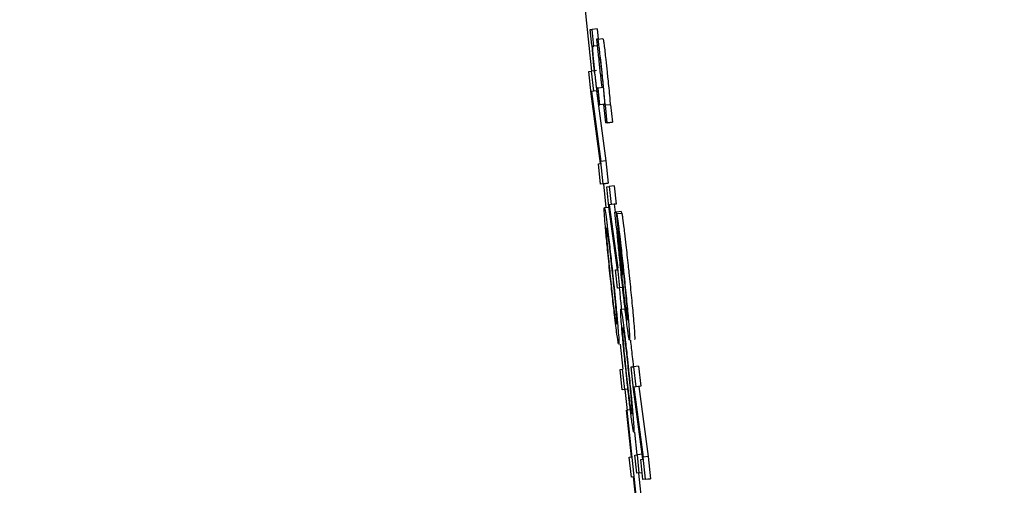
# Model space of a CAD drawing. Header units: inches. Extents: x 170 to 312, y 215 to 248.
# Tile 228 of 256: x 210.2396 to 210.2776, y 223.88 to 223.8979. Entities that reach past the tile are written whole.
import ezdxf

# ---------------------------------------------------------------- set-up
doc = ezdxf.new("R2010")
doc.units = ezdxf.units.IN
doc.header["$LTSCALE"] = 0.25
doc.header["$MEASUREMENT"] = 0
doc.layers.add('ANNOTATIONS', color=1, linetype='Continuous')
doc.layers.add('MOTOR LH', color=7, linetype='Continuous')
doc.styles.add('ARIAL', font='arial.ttf', dxfattribs={"height": 0.09375})
doc.dimstyles.new('STANDARD$0', dxfattribs={"dimtxt": 0.09375, "dimasz": 0.09375, "dimexe": 0.03125, "dimexo": 0.046875, "dimgap": 0.09, "dimtad": 0, "dimtih": 1, "dimtoh": 1, "dimdec": 4, "dimzin": 0, "dimdsep": 46, "dimtxsty": 'ARIAL', "dimcen": 0.09, "dimadec": 0, "dimazin": 0, "dimtfac": 1, "dimtdec": 4, "dimtofl": 0, "dimtmove": 0, "dimatfit": 1, "dimfxl": 1, "dimtolj": 1, "dimtzin": 0, "dimarcsym": 0})

# ---------------------------------------------------------------- blocks, each defined once
blk = doc.blocks.new('*D154')
at = {"layer": 'ANNOTATIONS', "color": 0, "lineweight": -2, "transparency": 16777216}
for p, q in [((209.9529949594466, 224.4367350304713), (211.7989574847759, 224.4367350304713)), ((211.7677074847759, 224.3429850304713), (211.7677074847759, 222.643354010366)), ((211.7677074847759, 220.5088628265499), (211.7677074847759, 222.2084938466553)), ((211.0371824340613, 220.4151128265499), (211.7989574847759, 220.4151128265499))]:
    blk.add_line(p, q, dxfattribs=at)
at = {"layer": 'ANNOTATIONS', "color": 0, "transparency": 16777216}
for points in [[(211.7520824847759, 224.3429850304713), (211.7833324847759, 224.3429850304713), (211.7677074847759, 224.4367350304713)], [(211.7520824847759, 220.5088628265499), (211.7833324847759, 220.5088628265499), (211.7677074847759, 220.4151128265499)]]:
    blk.add_solid(points, dxfattribs=at)
at = {"layer": 'defpoints', "color": 0, "transparency": 16777216}
for p in [(209.9061199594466, 224.4367350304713), (210.9903074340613, 220.4151128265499), (211.7677074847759, 220.4151128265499)]:
    blk.add_point(p, dxfattribs=at)
at = {"layer": 'ANNOTATIONS', "color": 0, "transparency": 16777216, "insert": (211.7677074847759, 222.4259239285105), "char_height": 0.09375, "attachment_point": 5, "style": 'ARIAL'}
blk.add_mtext('\\A1;OPENING\\PHEIGHT', dxfattribs=at)
blk = doc.blocks.new('*D155')
at = {"layer": 'ANNOTATIONS', "color": 0, "lineweight": -2, "transparency": 16777216}
for p, q in [((209.9529949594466, 225.2727186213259), (212.453946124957, 225.2727186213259)), ((212.422696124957, 225.1789686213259), (212.422696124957, 223.0613458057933)), ((212.422696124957, 220.5088628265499), (212.422696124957, 222.6264856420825)), ((211.9575265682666, 220.4151128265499), (212.453946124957, 220.4151128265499))]:
    blk.add_line(p, q, dxfattribs=at)
at = {"layer": 'ANNOTATIONS', "color": 0, "transparency": 16777216}
for points in [[(212.407071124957, 225.1789686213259), (212.438321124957, 225.1789686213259), (212.422696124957, 225.2727186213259)], [(212.407071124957, 220.5088628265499), (212.438321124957, 220.5088628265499), (212.422696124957, 220.4151128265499)]]:
    blk.add_solid(points, dxfattribs=at)
at = {"layer": 'defpoints', "color": 0, "transparency": 16777216}
for p in [(209.9061199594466, 225.2727186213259), (211.9106515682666, 220.4151128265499), (212.422696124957, 220.4151128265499)]:
    blk.add_point(p, dxfattribs=at)
at = {"layer": 'ANNOTATIONS', "color": 0, "transparency": 16777216, "insert": (212.422696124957, 222.8439157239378), "char_height": 0.09375, "attachment_point": 5, "style": 'ARIAL'}
blk.add_mtext('\\A1;TOTAL\\PHEIGHT', dxfattribs=at)

msp = doc.modelspace()

# ---------------------------------------------------------------- linework, layer by layer
at = {"layer": 'MOTOR LH'}
for p, q in [((210.261322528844, 223.8994333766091), (210.2616893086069, 223.8959298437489)), ((210.2616326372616, 223.8975288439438), (210.2617030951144, 223.8975377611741)), ((210.2616953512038, 223.896932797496), (210.2616326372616, 223.8975288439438)), ((210.2618988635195, 223.8975584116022), (210.2617030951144, 223.8975377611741)), ((210.2617707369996, 223.8968947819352), (210.2617030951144, 223.8975377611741)), ((210.2618988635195, 223.8975584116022), (210.2619402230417, 223.8971651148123)), ((210.2617061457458, 223.8969342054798), (210.2616953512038, 223.896932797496)), ((210.2617345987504, 223.8968900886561), (210.2617707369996, 223.8968947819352)), ((210.2619074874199, 223.8969093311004), (210.2617707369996, 223.8968947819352)), ((210.2619283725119, 223.8971637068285), (210.2618813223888, 223.8971576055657)), ((210.2618813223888, 223.8971576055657), (210.2619564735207, 223.8964432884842)), ((210.2619284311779, 223.8971637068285), (210.2621241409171, 223.8971843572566)), ((210.2619564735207, 223.8964432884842), (210.2620019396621, 223.8964489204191)), ((210.2615786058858, 223.8959162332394), (210.2616751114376, 223.8959284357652)), ((210.2616690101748, 223.8950564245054), (210.2615786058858, 223.8959162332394)), ((210.2618708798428, 223.8959490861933), (210.2616751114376, 223.8959284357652)), ((210.2616751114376, 223.8959284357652), (210.2617569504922, 223.8951507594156)), ((210.2620303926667, 223.8923610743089), (210.2616690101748, 223.8950564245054)), ((210.2618766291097, 223.8951615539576), (210.2616809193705, 223.8951409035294)), ((210.2617569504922, 223.8951507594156), (210.2616809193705, 223.8951409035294)), ((210.2616809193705, 223.8951409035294), (210.2620414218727, 223.8924450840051)), ((210.2619526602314, 223.8951714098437), (210.2617569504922, 223.8951507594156)), ((210.2618766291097, 223.8951615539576), (210.2622371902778, 223.8924657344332)), ((210.2619412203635, 223.8952737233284), (210.261896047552, 223.8952680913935)), ((210.2621369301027, 223.8952943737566), (210.2619412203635, 223.8952737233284)), ((210.2620088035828, 223.8946307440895), (210.2619412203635, 223.8952737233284)), ((210.2619632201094, 223.8946246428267), (210.2620088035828, 223.8946307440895)), ((210.2622045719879, 223.8946513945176), (210.2620088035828, 223.8946307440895)), ((210.2621901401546, 223.8946476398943), (210.262145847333, 223.8946420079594)), ((210.262145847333, 223.8946420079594), (210.2622209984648, 223.8939276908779)), ((210.2622045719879, 223.8946513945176), (210.2621589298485, 223.8946452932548)), ((210.262220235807, 223.8946138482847), (210.2622116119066, 223.8946129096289)), ((210.2624160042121, 223.8946344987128), (210.262220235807, 223.8946138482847)), ((210.2622914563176, 223.8939366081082), (210.262220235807, 223.8946138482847)), ((210.2624160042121, 223.8946344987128), (210.2624872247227, 223.8939572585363)), ((210.26241676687, 223.893948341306), (210.2622209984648, 223.8939276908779)), ((210.2622914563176, 223.8939366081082), (210.2622209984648, 223.8939276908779)), ((210.2622914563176, 223.8939366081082), (210.2624872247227, 223.8939572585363)), ((210.2624872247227, 223.8939572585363), (210.26241676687, 223.893948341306)), ((210.2619534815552, 223.8923512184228), (210.2620303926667, 223.8923610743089)), ((210.2620352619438, 223.8915735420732), (210.2619534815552, 223.8923512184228)), ((210.2622371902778, 223.8924657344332), (210.2620414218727, 223.8924450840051)), ((210.2621318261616, 223.8915857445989), (210.2620414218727, 223.8924450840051)), ((210.2622371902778, 223.8924657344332), (210.2623275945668, 223.8916063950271)), ((210.2622310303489, 223.8915937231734), (210.2620352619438, 223.8915735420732)), ((210.2621318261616, 223.8915857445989), (210.2620352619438, 223.8915735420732)), ((210.2621318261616, 223.8915857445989), (210.2623275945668, 223.8916063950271)), ((210.2621442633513, 223.8915848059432), (210.2622400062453, 223.8906705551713)), ((210.2623275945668, 223.8916063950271), (210.2622310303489, 223.8915937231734)), ((210.2622698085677, 223.8914702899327), (210.2623663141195, 223.8914824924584)), ((210.2623511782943, 223.8906963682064), (210.2622698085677, 223.8914702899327)), ((210.2625620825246, 223.8915031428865), (210.2623663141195, 223.8914824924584)), ((210.2623663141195, 223.8914824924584), (210.2624399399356, 223.8907822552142)), ((210.2625620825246, 223.8915031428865), (210.2626357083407, 223.8908029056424)), ((210.2625596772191, 223.8907930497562), (210.2623639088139, 223.8907728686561)), ((210.2624399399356, 223.8907822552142), (210.2623639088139, 223.8907728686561)), ((210.2623639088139, 223.8907728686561), (210.2626960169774, 223.8883473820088)), ((210.2626357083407, 223.8908029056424), (210.2624399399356, 223.8907822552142)), ((210.2626357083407, 223.8908029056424), (210.2625596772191, 223.8907930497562)), ((210.2625596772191, 223.8907930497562), (210.2626009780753, 223.890491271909)), ((210.2621809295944, 223.8906639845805), (210.2623531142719, 223.8906822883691)), ((210.2626841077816, 223.8882713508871), (210.2623511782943, 223.8906963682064)), ((210.2625826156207, 223.8904889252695), (210.2626350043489, 223.8904959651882)), ((210.2626334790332, 223.8900055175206), (210.2625826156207, 223.8904889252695)), ((210.262830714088, 223.8905161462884), (210.2626350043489, 223.8904959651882)), ((210.2626350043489, 223.8904959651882), (210.2628882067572, 223.8880878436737)), ((210.262655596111, 223.8904344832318), (210.2628513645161, 223.8904551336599)), ((210.262655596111, 223.8904344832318), (210.2627373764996, 223.8896563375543)), ((210.262830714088, 223.8905161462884), (210.2628373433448, 223.8904532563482)), ((210.2626644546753, 223.8898281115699), (210.2626334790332, 223.8900055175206)), ((210.2628758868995, 223.8880864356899), (210.2626950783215, 223.8898055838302)), ((210.2626071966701, 223.888261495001), (210.2626841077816, 223.8882713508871)), ((210.2626808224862, 223.8875617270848), (210.2626071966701, 223.888261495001)), ((210.2626653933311, 223.8884074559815), (210.2626800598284, 223.8882708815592)), ((210.262777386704, 223.8875739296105), (210.2626960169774, 223.8883473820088)), ((210.2628882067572, 223.8880878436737), (210.2628758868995, 223.8880864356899)), ((210.2628765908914, 223.887581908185), (210.2626808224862, 223.8875617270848)), ((210.262777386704, 223.8875739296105), (210.2626808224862, 223.8875617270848)), ((210.2628168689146, 223.8867436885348), (210.2630125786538, 223.8867643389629)), ((210.2627912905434, 223.885404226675), (210.2628929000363, 223.8844341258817)), ((210.2627874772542, 223.8844209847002), (210.262883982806, 223.8844331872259)), ((210.2628692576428, 223.8836433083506), (210.2627874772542, 223.8844209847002)), ((210.2629658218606, 223.8836555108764), (210.262883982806, 223.8844331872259)), ((210.2632103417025, 223.8845200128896), (210.2633069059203, 223.8845322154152)), ((210.2633007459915, 223.8836602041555), (210.2632103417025, 223.8845200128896)), ((210.2635026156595, 223.8845528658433), (210.2633069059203, 223.8845322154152)), ((210.2633069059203, 223.8845322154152), (210.2633886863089, 223.8837545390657)), ((210.2635026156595, 223.8845528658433), (210.2635844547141, 223.8837751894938)), ((210.2630649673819, 223.8836634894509), (210.2628692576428, 223.8836433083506)), ((210.2629658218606, 223.8836555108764), (210.2628692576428, 223.8836433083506)), ((210.2629745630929, 223.8836541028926), (210.263059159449, 223.8828459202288)), ((210.2636621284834, 223.8809648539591), (210.2633007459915, 223.8836602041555)), ((210.2635083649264, 223.8837653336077), (210.2633126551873, 223.8837446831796)), ((210.2633886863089, 223.8837545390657), (210.2633126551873, 223.8837446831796)), ((210.2633126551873, 223.8837446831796), (210.2636732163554, 223.8810493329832)), ((210.2635844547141, 223.8837751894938), (210.2633886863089, 223.8837545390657)), ((210.2635844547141, 223.8837751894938), (210.2635083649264, 223.8837653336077)), ((210.2635083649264, 223.8837653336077), (210.2638689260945, 223.8810695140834)), ((210.2630372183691, 223.8828576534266), (210.2630495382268, 223.8828590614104)), ((210.2632262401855, 223.8810601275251), (210.2630372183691, 223.8828576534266)), ((210.2632453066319, 223.8828797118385), (210.2630495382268, 223.8828590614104)), ((210.2630495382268, 223.8828590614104), (210.2635093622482, 223.8784863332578)), ((210.2633370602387, 223.8820072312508), (210.2634289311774, 223.8811333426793)), ((210.2631419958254, 223.8810493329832), (210.2632262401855, 223.8810601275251)), ((210.26322383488, 223.8802716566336), (210.2631419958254, 223.8810493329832)), ((210.2633577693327, 223.881124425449), (210.2634543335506, 223.8811366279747)), ((210.2634313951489, 223.8804241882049), (210.2633577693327, 223.881124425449)), ((210.2636365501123, 223.8811558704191), (210.2634543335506, 223.8811366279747)), ((210.2635279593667, 223.8804363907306), (210.2634543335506, 223.8811366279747)), ((210.2635852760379, 223.8809549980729), (210.2636621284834, 223.8809648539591)), ((210.2636670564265, 223.8801773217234), (210.2635852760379, 223.8809549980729)), ((210.2638689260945, 223.8810695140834), (210.2636732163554, 223.8810493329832)), ((210.2637636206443, 223.8801895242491), (210.2636732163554, 223.8810493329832)), ((210.2638689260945, 223.8810695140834), (210.2639593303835, 223.8802101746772)), ((210.2633080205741, 223.8802824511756), (210.26322383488, 223.8802716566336)), ((210.2633082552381, 223.8802805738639), (210.26322383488, 223.8802716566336)), ((210.2634970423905, 223.8784849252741), (210.2633080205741, 223.8802824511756)), ((210.263627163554, 223.880444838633), (210.2634313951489, 223.8804241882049)), ((210.2635279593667, 223.8804363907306), (210.2634313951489, 223.8804241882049)), ((210.2635027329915, 223.8804316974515), (210.2637051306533, 223.8785069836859)), ((210.2635279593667, 223.8804363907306), (210.2636385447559, 223.8804481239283)), ((210.2636387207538, 223.8804462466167), (210.263627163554, 223.880444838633)), ((210.2638627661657, 223.8801979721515), (210.2636670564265, 223.8801773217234)), ((210.2637636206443, 223.8801895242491), (210.2636670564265, 223.8801773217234)), ((210.2637636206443, 223.8801895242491), (210.2639593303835, 223.8802101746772)), ((210.2639593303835, 223.8802101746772), (210.2638627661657, 223.8801979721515))]:
    msp.add_line(p, q, dxfattribs=at)
for points, knots in [([(210.2618109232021, 223.8958139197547), (210.2617956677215, 223.8959610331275), (210.2617680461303, 223.8962273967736), (210.2617350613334, 223.8965720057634), (210.2617157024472, 223.8967979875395), (210.2617090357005, 223.8968930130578), (210.2617061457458, 223.8969342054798)], [0, 0, 0, 0, 0.3086250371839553, 0.558796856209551, 0.8087437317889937, 1, 1, 1, 1]), ([(210.2617284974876, 223.8968487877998), (210.2617288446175, 223.8968617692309), (210.2617295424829, 223.8968878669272), (210.2617329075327, 223.8968893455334), (210.2617345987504, 223.8968900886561)], [0, 0, 0, 0, 0.497416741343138, 1, 1, 1, 1]), ([(210.2617387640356, 223.8966802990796), (210.2617362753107, 223.896713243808), (210.2617304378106, 223.8967905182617), (210.2617292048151, 223.8968275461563), (210.2617284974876, 223.8968487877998)], [0, 0, 0, 0, 0.4263340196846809, 1, 1, 1, 1]), ([(210.2620904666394, 223.8958683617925), (210.2620731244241, 223.8960315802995), (210.2620432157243, 223.8963130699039), (210.2620013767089, 223.8966830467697), (210.2619684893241, 223.8969488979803), (210.2619410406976, 223.8971371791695), (210.2619331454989, 223.8971537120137), (210.2619283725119, 223.8971637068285)], [0, 0, 0, 0, 0.2191715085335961, 0.3779871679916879, 0.5376334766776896, 0.7204795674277, 1, 1, 1, 1]), ([(210.2621241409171, 223.8971843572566), (210.2621292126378, 223.8971732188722), (210.2621371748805, 223.8971557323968), (210.2621657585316, 223.896958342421), (210.2621978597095, 223.8966964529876), (210.2622397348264, 223.8963263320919), (210.2622688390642, 223.8960522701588), (210.2622861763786, 223.8958890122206)], [0, 0, 0, 0, 0.294698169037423, 0.4626552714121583, 0.6320000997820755, 0.7807834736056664, 1, 1, 1, 1]), ([(210.2618077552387, 223.8959490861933), (210.2617987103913, 223.8960365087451), (210.2617806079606, 223.8962114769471), (210.2617551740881, 223.8964782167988), (210.2617448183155, 223.8966057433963), (210.2617387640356, 223.8966802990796)], [0, 0, 0, 0, 0.2931800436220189, 0.5867729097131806, 1, 1, 1, 1]), ([(210.2619565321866, 223.8964432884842), (210.2619631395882, 223.8963724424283), (210.2619765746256, 223.8962283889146), (210.2619944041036, 223.8960568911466), (210.2620034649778, 223.8959697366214)], [0, 0, 0, 0, 0.491803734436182, 1, 1, 1, 1]), ([(210.2620019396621, 223.8964489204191), (210.2620051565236, 223.8964423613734), (210.2620101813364, 223.8964321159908), (210.2620276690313, 223.8963134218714), (210.2620474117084, 223.8961532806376), (210.2620722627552, 223.8959343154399), (210.2620889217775, 223.8957773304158), (210.2620983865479, 223.8956881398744)], [0, 0, 0, 0, 0.3079804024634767, 0.4810725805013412, 0.6559278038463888, 0.8045164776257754, 0.9999999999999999, 0.9999999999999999, 0.9999999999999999, 0.9999999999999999]), ([(210.2618648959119, 223.8954403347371), (210.2618593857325, 223.8954853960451), (210.2618483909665, 223.8955753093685), (210.2618279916, 223.8957578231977), (210.2618146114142, 223.8958842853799), (210.2618077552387, 223.8959490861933)], [0, 0, 0, 0, 0.3287971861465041, 0.6560672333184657, 1, 1, 1, 1]), ([(210.2618109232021, 223.8958139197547), (210.2618294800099, 223.8956401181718), (210.2618606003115, 223.895348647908), (210.2618932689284, 223.8950679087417), (210.261906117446, 223.8949635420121), (210.2619089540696, 223.8949405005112)], [0, 0, 0, 0, 0.5350889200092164, 0.8973595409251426, 1, 1, 1, 1]), ([(210.2620034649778, 223.8959697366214), (210.2620131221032, 223.8958791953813), (210.2620294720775, 223.8957259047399), (210.2620491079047, 223.8955541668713), (210.2620575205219, 223.8954859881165), (210.262060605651, 223.8954609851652)], [0, 0, 0, 0, 0.4774661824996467, 0.8083730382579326, 1, 1, 1, 1]), ([(210.2621540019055, 223.8952436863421), (210.2621459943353, 223.8953250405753), (210.2621262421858, 223.895525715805), (210.262103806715, 223.8957405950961), (210.2620904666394, 223.8958683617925)], [0, 0, 0, 0, 0.4054024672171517, 1, 1, 1, 1]), ([(210.2622861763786, 223.8958890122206), (210.2622952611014, 223.8958023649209), (210.2623177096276, 223.8955882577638), (210.2623378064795, 223.8953852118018), (210.2623497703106, 223.8952643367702)], [0, 0, 0, 0, 0.4046912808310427, 0.9999999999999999, 0.9999999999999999, 0.9999999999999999, 0.9999999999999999]), ([(210.261896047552, 223.8952680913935), (210.2618925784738, 223.8952727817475), (210.2618876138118, 223.8952794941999), (210.261873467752, 223.8953740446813), (210.2618663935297, 223.8954287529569), (210.2618648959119, 223.8954403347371)], [0, 0, 0, 0, 0.6464554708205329, 0.9251543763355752, 1, 1, 1, 1]), ([(210.262060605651, 223.8954609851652), (210.2620651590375, 223.895426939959), (210.2620779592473, 223.8953312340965), (210.2620851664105, 223.8952987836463), (210.2620884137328, 223.8952941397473), (210.2620892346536, 223.8952929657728)], [0, 0, 0, 0, 0.2920645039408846, 0.8210343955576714, 1, 1, 1, 1]), ([(210.2620983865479, 223.8956881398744), (210.2621091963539, 223.8955834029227), (210.2621307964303, 223.8953741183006), (210.2621550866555, 223.8951185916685), (210.2621665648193, 223.894987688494), (210.2621714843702, 223.8949315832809)], [0, 0, 0, 0, 0.3640431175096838, 0.7274283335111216, 1, 1, 1, 1]), ([(210.2622116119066, 223.8946129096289), (210.2622034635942, 223.8947061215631), (210.2621869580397, 223.8948949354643), (210.262165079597, 223.895126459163), (210.2621540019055, 223.8952436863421)], [0, 0, 0, 0, 0.4936709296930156, 1, 1, 1, 1]), ([(210.2623497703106, 223.8952643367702), (210.2623618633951, 223.8951364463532), (210.2623836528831, 223.89490601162), (210.2624000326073, 223.8947174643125), (210.2624073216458, 223.894633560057)], [0, 0, 0, 0, 0.5549962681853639, 1, 1, 1, 1]), ([(210.2619089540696, 223.8949405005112), (210.261918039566, 223.8948711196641), (210.2619411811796, 223.8946944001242), (210.2619550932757, 223.8946348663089), (210.2619610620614, 223.8946273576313), (210.2619632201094, 223.8946246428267)], [0, 0, 0, 0, 0.2921222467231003, 0.7440628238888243, 1, 1, 1, 1]), ([(210.2621714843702, 223.8949315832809), (210.2621781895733, 223.8948510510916), (210.2621895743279, 223.8947143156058), (210.2621920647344, 223.8946515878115), (210.2621904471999, 223.8946482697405), (210.2621901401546, 223.8946476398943)], [0, 0, 0, 0, 0.537225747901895, 0.9121548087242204, 1, 1, 1, 1]), ([(210.2622192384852, 223.8899412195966), (210.2622078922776, 223.8900799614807), (210.2621801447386, 223.8904192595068), (210.2621711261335, 223.8906334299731), (210.2621782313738, 223.8906555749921), (210.2621809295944, 223.8906639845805)], [0, 0, 0, 0, 0.3002489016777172, 0.7342689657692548, 1, 1, 1, 1]), ([(210.2621809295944, 223.8906639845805), (210.2621910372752, 223.8906361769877), (210.2622080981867, 223.8905892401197), (210.2622585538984, 223.8902220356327), (210.2622870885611, 223.8899943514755), (210.2622925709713, 223.8899506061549)], [0, 0, 0, 0, 0.5400969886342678, 0.911638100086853, 1, 1, 1, 1]), ([(210.262655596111, 223.8904344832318), (210.2626623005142, 223.8903977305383), (210.2626788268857, 223.8903071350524), (210.2627159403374, 223.8900354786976), (210.2627494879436, 223.8897572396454), (210.2627613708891, 223.8896586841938)], [0, 0, 0, 0, 0.3059462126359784, 0.7541582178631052, 1, 1, 1, 1]), ([(210.2628513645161, 223.8904546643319), (210.2628580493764, 223.890418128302), (210.2628745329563, 223.8903280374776), (210.2629115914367, 223.8900555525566), (210.2629452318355, 223.8897776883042), (210.2629571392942, 223.8896793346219)], [0, 0, 0, 0, 0.3059112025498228, 0.7543182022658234, 1, 1, 1, 1]), ([(210.2624066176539, 223.8880230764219), (210.262374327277, 223.8883339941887), (210.2623151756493, 223.8889035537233), (210.2622529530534, 223.8895538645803), (210.2622282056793, 223.8898381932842), (210.2622192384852, 223.8899412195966)], [0, 0, 0, 0, 0.4339187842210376, 0.7948808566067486, 1, 1, 1, 1]), ([(210.2622850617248, 223.889397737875), (210.2622753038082, 223.8895243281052), (210.2622508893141, 223.8898410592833), (210.2622584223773, 223.8898693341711), (210.2622629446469, 223.889886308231)], [0, 0, 0, 0, 0.3996771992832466, 1, 1, 1, 1]), ([(210.2622629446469, 223.889886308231), (210.2622706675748, 223.8898678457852), (210.2622838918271, 223.8898362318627), (210.2623248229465, 223.8895239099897), (210.2623418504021, 223.8893939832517)], [0, 0, 0, 0, 0.5839973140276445, 1, 1, 1, 1]), ([(210.2622925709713, 223.8899506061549), (210.2623097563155, 223.8898088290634), (210.2623506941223, 223.889471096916), (210.2624263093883, 223.888798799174), (210.2624806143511, 223.8882870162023), (210.262506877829, 223.8880395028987)], [0, 0, 0, 0, 0.2719879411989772, 0.6479119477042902, 1, 1, 1, 1]), ([(210.2628341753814, 223.8880775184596), (210.2628073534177, 223.8883360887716), (210.2627535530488, 223.8888547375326), (210.2626968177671, 223.8894528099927), (210.2626730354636, 223.8897286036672), (210.2626644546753, 223.8898281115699)], [0, 0, 0, 0, 0.3885616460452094, 0.7793896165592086, 1, 1, 1, 1]), ([(210.2626950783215, 223.8898055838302), (210.2626935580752, 223.8897805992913), (210.2626909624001, 223.8897379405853), (210.2627073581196, 223.8895095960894), (210.2627210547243, 223.8893529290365), (210.26272464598, 223.8893118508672)], [0, 0, 0, 0, 0.5105159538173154, 0.8716570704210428, 0.9999999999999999, 0.9999999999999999, 0.9999999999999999, 0.9999999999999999]), ([(210.2627373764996, 223.8896563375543), (210.262742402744, 223.8896262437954), (210.2627547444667, 223.8895523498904), (210.2627803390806, 223.8893590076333), (210.2628021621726, 223.8891760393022), (210.262809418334, 223.8891152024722)], [0, 0, 0, 0, 0.3144203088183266, 0.7720452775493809, 1, 1, 1, 1]), ([(210.2627613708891, 223.8896586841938), (210.2627790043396, 223.8895082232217), (210.2628228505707, 223.8891340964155), (210.2628823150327, 223.8885879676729), (210.2629205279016, 223.8882260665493), (210.2629305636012, 223.8881310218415)], [0, 0, 0, 0, 0.3315662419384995, 0.8244517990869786, 1, 1, 1, 1]), ([(210.2629571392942, 223.8896793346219), (210.2629747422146, 223.8895287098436), (210.2630184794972, 223.8891544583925), (210.2630780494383, 223.8886084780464), (210.2631162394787, 223.8882467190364), (210.2631262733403, 223.8881516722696)], [0, 0, 0, 0, 0.3318135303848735, 0.8244440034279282, 1, 1, 1, 1]), ([(210.2624189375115, 223.8880244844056), (210.2623923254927, 223.8882810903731), (210.2623476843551, 223.8887115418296), (210.2623049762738, 223.8891648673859), (210.2622900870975, 223.8893389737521), (210.2622850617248, 223.889397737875)], [0, 0, 0, 0, 0.4944032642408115, 0.8293517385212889, 1, 1, 1, 1]), ([(210.2623418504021, 223.8893939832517), (210.2623576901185, 223.889264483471), (210.2623893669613, 223.8890055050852), (210.2624440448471, 223.8885142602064), (210.2624787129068, 223.8881874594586), (210.2624945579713, 223.8880380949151)], [0, 0, 0, 0, 0.3519278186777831, 0.7037980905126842, 1, 1, 1, 1]), ([(210.26272464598, 223.8893118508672), (210.2627334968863, 223.8892136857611), (210.2627545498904, 223.8889801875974), (210.2627956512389, 223.8885666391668), (210.2628266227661, 223.8882692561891), (210.2628394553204, 223.8881460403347)], [0, 0, 0, 0, 0.2981561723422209, 0.7092022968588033, 1, 1, 1, 1]), ([(210.262809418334, 223.8891152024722), (210.2628216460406, 223.8890096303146), (210.2628525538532, 223.8887427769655), (210.2628910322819, 223.8883877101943), (210.2629148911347, 223.8881611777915), (210.2629190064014, 223.8881221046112)], [0, 0, 0, 0, 0.3513566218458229, 0.8881194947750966, 1, 1, 1, 1]), ([(210.2628394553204, 223.8881460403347), (210.2628667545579, 223.8878902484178), (210.2629126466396, 223.8874602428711), (210.2629631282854, 223.8870264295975), (210.2629836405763, 223.8868621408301), (210.2629896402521, 223.8868140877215)], [0, 0, 0, 0, 0.5095178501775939, 0.8565380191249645, 1, 1, 1, 1]), ([(210.2629190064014, 223.8881221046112), (210.2629399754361, 223.8879200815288), (210.2629787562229, 223.8875464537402), (210.2630217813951, 223.8870972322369), (210.2630388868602, 223.8868979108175), (210.2630459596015, 223.8868154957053)], [0, 0, 0, 0, 0.4084546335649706, 0.7554087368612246, 0.9999999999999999, 0.9999999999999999, 0.9999999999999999, 0.9999999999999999]), ([(210.2629305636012, 223.8881310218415), (210.2629609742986, 223.8878378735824), (210.2630220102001, 223.887249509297), (210.2630812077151, 223.8866259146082), (210.2631055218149, 223.8863464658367), (210.263111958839, 223.8862724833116)], [0, 0, 0, 0, 0.4220005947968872, 0.8469778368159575, 1, 1, 1, 1]), ([(210.2631262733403, 223.8881516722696), (210.263156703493, 223.8878585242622), (210.2632177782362, 223.8872701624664), (210.2632770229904, 223.8866465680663), (210.2633012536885, 223.886367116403), (210.2633076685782, 223.8862931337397)], [0, 0, 0, 0, 0.422002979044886, 0.8469797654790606, 1, 1, 1, 1]), ([(210.2626219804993, 223.8861110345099), (210.2626053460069, 223.8862466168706), (210.2625662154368, 223.8865655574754), (210.2624906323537, 223.8872334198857), (210.2624349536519, 223.8877567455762), (210.2624066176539, 223.8880230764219)], [0, 0, 0, 0, 0.2663910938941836, 0.6266518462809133, 1, 1, 1, 1]), ([(210.2625727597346, 223.8866601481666), (210.2625571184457, 223.8867876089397), (210.2625258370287, 223.8870425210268), (210.2624706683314, 223.8875367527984), (210.2624354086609, 223.8878691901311), (210.2624189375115, 223.8880244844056)], [0, 0, 0, 0, 0.347642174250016, 0.695258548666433, 1, 1, 1, 1]), ([(210.2624945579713, 223.8880380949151), (210.2625218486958, 223.8877749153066), (210.2625676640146, 223.88733309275), (210.2626095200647, 223.8868875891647), (210.2626240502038, 223.8867192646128), (210.2626281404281, 223.8866718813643)], [0, 0, 0, 0, 0.5142109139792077, 0.8632506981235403, 1, 1, 1, 1]), ([(210.262506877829, 223.8880395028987), (210.2625471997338, 223.8876502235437), (210.2626147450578, 223.8869981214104), (210.2626723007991, 223.88638465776), (210.2626920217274, 223.8861592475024), (210.2626956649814, 223.8861176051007)], [0, 0, 0, 0, 0.54700292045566, 0.9163130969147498, 1, 1, 1, 1]), ([(210.2630420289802, 223.8862335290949), (210.263026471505, 223.8863598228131), (210.2629898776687, 223.8866568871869), (210.2629170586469, 223.8872986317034), (210.2628627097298, 223.8878093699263), (210.2628341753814, 223.8880775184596)], [0, 0, 0, 0, 0.2599560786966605, 0.6114610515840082, 1, 1, 1, 1]), ([(210.2627526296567, 223.8875692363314), (210.2627762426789, 223.8873428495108), (210.2628074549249, 223.8870436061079), (210.2628296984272, 223.8868042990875), (210.2628351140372, 223.8867460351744)], [0, 0, 0, 0, 0.7565306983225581, 0.9999999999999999, 0.9999999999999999, 0.9999999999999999, 0.9999999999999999]), ([(210.2626532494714, 223.8861762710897), (210.2626489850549, 223.8861832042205), (210.2626386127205, 223.8862000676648), (210.2626105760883, 223.8863670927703), (210.2625806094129, 223.8865993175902), (210.2625727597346, 223.8866601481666)], [0, 0, 0, 0, 0.3400615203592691, 0.8271311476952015, 1, 1, 1, 1]), ([(210.2626281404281, 223.8866718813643), (210.2626355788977, 223.8865800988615), (210.2626543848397, 223.8863480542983), (210.2626605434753, 223.886198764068), (210.2626553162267, 223.8861826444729), (210.2626532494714, 223.8861762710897)], [0, 0, 0, 0, 0.2834834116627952, 0.7167028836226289, 1, 1, 1, 1]), ([(210.2628475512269, 223.8860927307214), (210.2628377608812, 223.8862166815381), (210.2628122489, 223.8865396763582), (210.2628068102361, 223.8867198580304), (210.2628142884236, 223.886737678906), (210.2628168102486, 223.8867436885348)], [0, 0, 0, 0, 0.2921511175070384, 0.7612962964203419, 1, 1, 1, 1]), ([(210.2628168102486, 223.8867436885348), (210.2628263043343, 223.8867202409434), (210.262842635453, 223.886679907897), (210.2628892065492, 223.8863516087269), (210.2629164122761, 223.8861377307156), (210.262920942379, 223.8861021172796)], [0, 0, 0, 0, 0.5364796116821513, 0.9228179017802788, 1, 1, 1, 1]), ([(210.2629896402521, 223.8868140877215), (210.2630057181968, 223.886692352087), (210.2630434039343, 223.8864070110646), (210.2630609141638, 223.8863379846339), (210.2630673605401, 223.8863352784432), (210.2630682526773, 223.8863349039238)], [0, 0, 0, 0, 0.390654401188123, 0.9156704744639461, 1, 1, 1, 1]), ([(210.2630682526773, 223.8863349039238), (210.2630723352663, 223.8863480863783), (210.2630799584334, 223.8863727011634), (210.2630567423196, 223.8866750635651), (210.2630459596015, 223.8868154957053)], [0, 0, 0, 0, 0.5355502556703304, 1, 1, 1, 1]), ([(210.263149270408, 223.8855567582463), (210.2631445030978, 223.885565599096), (210.2631322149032, 223.885588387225), (210.2630952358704, 223.8858193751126), (210.263055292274, 223.8861302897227), (210.2630420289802, 223.8862335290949)], [0, 0, 0, 0, 0.2974554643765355, 0.7667196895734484, 1, 1, 1, 1]), ([(210.263111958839, 223.8862724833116), (210.2631227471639, 223.8861408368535), (210.2631495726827, 223.8858134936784), (210.2631596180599, 223.8855912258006), (210.2631523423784, 223.8855669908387), (210.263149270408, 223.8855567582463)], [0, 0, 0, 0, 0.2798882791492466, 0.6959512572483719, 1, 1, 1, 1]), ([(210.2633076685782, 223.8862931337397), (210.2633184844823, 223.8861614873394), (210.2633453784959, 223.8858341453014), (210.263355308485, 223.8856118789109), (210.2633480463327, 223.8855876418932), (210.2633449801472, 223.8855774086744)], [0, 0, 0, 0, 0.2798927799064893, 0.6959603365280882, 1, 1, 1, 1]), ([(210.2627346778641, 223.8853985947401), (210.2627299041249, 223.8854069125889), (210.2627173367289, 223.885428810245), (210.2626792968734, 223.8856633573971), (210.2626365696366, 223.8859970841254), (210.2626219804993, 223.8861110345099)], [0, 0, 0, 0, 0.2874313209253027, 0.756694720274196, 1, 1, 1, 1]), ([(210.2626956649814, 223.8861176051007), (210.2627064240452, 223.8859883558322), (210.2627328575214, 223.8856708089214), (210.2627446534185, 223.8854358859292), (210.2627377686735, 223.885410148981), (210.2627346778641, 223.8853985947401)], [0, 0, 0, 0, 0.2744451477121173, 0.6742723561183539, 0.9999999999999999, 0.9999999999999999, 0.9999999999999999, 0.9999999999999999]), ([(210.2630148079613, 223.8843660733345), (210.2629880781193, 223.8846237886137), (210.2629344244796, 223.8851410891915), (210.262878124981, 223.8857337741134), (210.2628555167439, 223.8859992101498), (210.2628475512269, 223.8860927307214)], [0, 0, 0, 0, 0.391359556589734, 0.7855588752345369, 1, 1, 1, 1]), ([(210.2629076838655, 223.8856036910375), (210.262898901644, 223.8857235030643), (210.2628779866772, 223.8860088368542), (210.2628860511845, 223.8860310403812), (210.2628907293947, 223.8860439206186)], [0, 0, 0, 0, 0.4199012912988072, 0.9999999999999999, 0.9999999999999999, 0.9999999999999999, 0.9999999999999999]), ([(210.2628907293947, 223.8860439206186), (210.2628976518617, 223.8860303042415), (210.262909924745, 223.8860061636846), (210.2629478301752, 223.8857239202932), (210.2629643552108, 223.88560087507)], [0, 0, 0, 0, 0.5640456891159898, 1, 1, 1, 1]), ([(210.262920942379, 223.8861021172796), (210.2629417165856, 223.8859326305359), (210.2629833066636, 223.8855933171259), (210.2630531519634, 223.8849662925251), (210.2630966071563, 223.8845569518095), (210.2631151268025, 223.8843824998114)], [0, 0, 0, 0, 0.3641400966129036, 0.7290105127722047, 1, 1, 1, 1]), ([(210.263027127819, 223.8843674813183), (210.2630078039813, 223.8845535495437), (210.2629725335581, 223.8848931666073), (210.2629310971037, 223.8853266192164), (210.2629151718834, 223.8855150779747), (210.2629076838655, 223.8856036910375)], [0, 0, 0, 0, 0.3909886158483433, 0.7136436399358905, 1, 1, 1, 1]), ([(210.2629643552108, 223.88560087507), (210.2629780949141, 223.8854904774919), (210.2630056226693, 223.8852692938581), (210.2630555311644, 223.8848254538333), (210.2630877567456, 223.8845222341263), (210.2631028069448, 223.8843806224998)], [0, 0, 0, 0, 0.3468767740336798, 0.6949741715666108, 1, 1, 1, 1]), ([(210.2631840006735, 223.8855605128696), (210.2632075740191, 223.8853527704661), (210.2632448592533, 223.8850241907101), (210.2632831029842, 223.884663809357), (210.2632971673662, 223.8845312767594)], [0, 0, 0, 0, 0.6322434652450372, 0.9999999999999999, 0.9999999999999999, 0.9999999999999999, 0.9999999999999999]), ([(210.2632101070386, 223.8826455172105), (210.2631896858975, 223.8828100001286), (210.2631487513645, 223.8831397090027), (210.2630781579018, 223.8837695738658), (210.2630338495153, 223.8841867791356), (210.2630148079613, 223.8843660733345)], [0, 0, 0, 0, 0.3621167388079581, 0.7258693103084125, 1, 1, 1, 1]), ([(210.2631666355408, 223.8831397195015), (210.2631529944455, 223.8832488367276), (210.2631256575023, 223.8834675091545), (210.2630753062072, 223.8839141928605), (210.2630425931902, 223.8842219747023), (210.263027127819, 223.8843674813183)], [0, 0, 0, 0, 0.3443196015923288, 0.6900212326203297, 0.9999999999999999, 0.9999999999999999, 0.9999999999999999, 0.9999999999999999]), ([(210.2631028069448, 223.8843806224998), (210.2631223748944, 223.8841923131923), (210.2631582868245, 223.8838467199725), (210.2631990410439, 223.8834203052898), (210.2632150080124, 223.8832331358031), (210.2632220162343, 223.8831509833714)], [0, 0, 0, 0, 0.4018269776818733, 0.7374498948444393, 1, 1, 1, 1]), ([(210.2631151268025, 223.8843824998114), (210.2631435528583, 223.8841085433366), (210.2631959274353, 223.883603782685), (210.2632524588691, 223.8830134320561), (210.2632749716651, 223.8827531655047), (210.2632836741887, 223.8826525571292)], [0, 0, 0, 0, 0.4213408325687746, 0.7763140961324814, 1, 1, 1, 1]), ([(210.2632419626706, 223.8827046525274), (210.2632371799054, 223.8827123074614), (210.2632263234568, 223.8827296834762), (210.2631986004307, 223.8828960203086), (210.2631720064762, 223.8830987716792), (210.2631666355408, 223.8831397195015)], [0, 0, 0, 0, 0.3859084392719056, 0.8759775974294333, 0.9999999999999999, 0.9999999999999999, 0.9999999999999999, 0.9999999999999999]), ([(210.2632220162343, 223.8831509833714), (210.2632285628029, 223.8830672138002), (210.2632460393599, 223.8828435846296), (210.2632493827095, 223.8827220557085), (210.2632438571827, 223.8827090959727), (210.2632419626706, 223.8827046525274)], [0, 0, 0, 0, 0.2824308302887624, 0.7539703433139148, 1, 1, 1, 1]), ([(210.2633152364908, 223.8820048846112), (210.2633105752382, 223.8820123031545), (210.2632975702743, 223.8820330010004), (210.2632613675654, 223.8822509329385), (210.2632209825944, 223.8825618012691), (210.2632101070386, 223.8826455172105)], [0, 0, 0, 0, 0.2898789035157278, 0.8087664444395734, 1, 1, 1, 1]), ([(210.2632836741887, 223.8826525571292), (210.2632929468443, 223.8825378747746), (210.26331725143, 223.8822372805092), (210.2633254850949, 223.8820360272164), (210.2633182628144, 223.8820140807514), (210.2633152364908, 223.8820048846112)], [0, 0, 0, 0, 0.2638299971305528, 0.691525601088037, 1, 1, 1, 1])]:
    msp.add_open_spline(points, degree=3, knots=knots, dxfattribs=at)

# ---------------------------------------------------------------- dimensions: what is measured, and where the dimension line sits
at = {"layer": 'ANNOTATIONS'}
for base, p1, p2, text, picture, middle in [((212.422696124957, 220.4151128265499), (209.9061199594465, 225.2727186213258), (211.9106515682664, 220.4151128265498), 'TOTAL\\PHEIGHT', '*D155', (212.422696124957, 222.8439157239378)), ((211.7677074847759, 220.4151128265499), (209.9061199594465, 224.4367350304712), (210.9903074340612, 220.4151128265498), 'OPENING\\PHEIGHT', '*D154', (211.7677074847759, 222.4259239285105))]:
    dim = msp.add_linear_dim(base=base, p1=p1, p2=p2, angle=90, text=text, dimstyle='STANDARD$0', dxfattribs=at)
    dim.commit()
    dim.dimension.update_dxf_attribs({"geometry": picture, "text_midpoint": middle})

doc.saveas('drawing.dxf')
